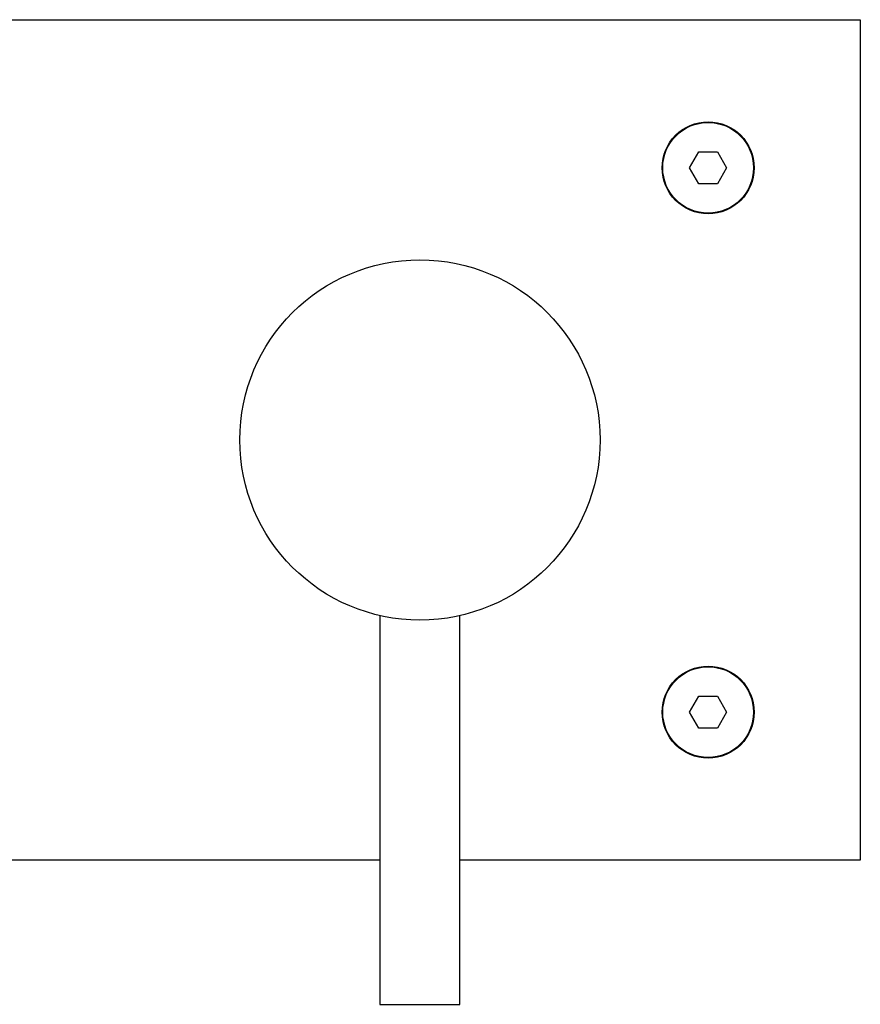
# Model space of a CAD drawing. Header units: millimetres. Extents: x 4255.161 to 4255.371, y 1709.19 to 1709.313.
# Tile 7 of 7: x 4255.266 to 4255.371, y 1709.19 to 1709.313. Entities that reach past the tile are written whole.
import ezdxf

# ---------------------------------------------------------------- set-up
doc = ezdxf.new("R2010")
doc.units = ezdxf.units.MM
doc.layers.add('SANINDUSA', color=3, linetype='Continuous')

msp = doc.modelspace()

# ---------------------------------------------------------------- linework, layer by layer
at = {"layer": 'SANINDUSA'}
for p, q in [((4255.16059, 1709.31323), (4255.37059, 1709.31323)), ((4255.37059, 1709.31323), (4255.37059, 1709.20823)), ((4255.34928, 1709.29473), (4255.35044, 1709.29673)), ((4255.35044, 1709.29673), (4255.35275, 1709.29673)), ((4255.35275, 1709.29673), (4255.3539, 1709.29473)), ((4255.35044, 1709.29273), (4255.34928, 1709.29473)), ((4255.3539, 1709.29473), (4255.35275, 1709.29273)), ((4255.35275, 1709.29273), (4255.35044, 1709.29273)), ((4255.31059, 1709.2388), (4255.31059, 1709.19023)), ((4255.32059, 1709.19023), (4255.32059, 1709.2388)), ((4255.34928, 1709.22673), (4255.35044, 1709.22873)), ((4255.35044, 1709.22873), (4255.35275, 1709.22873)), ((4255.35275, 1709.22873), (4255.3539, 1709.22673)), ((4255.35044, 1709.22473), (4255.34928, 1709.22673)), ((4255.3539, 1709.22673), (4255.35275, 1709.22473)), ((4255.35275, 1709.22473), (4255.35044, 1709.22473)), ((4255.31059, 1709.20823), (4255.16059, 1709.20823)), ((4255.37059, 1709.20823), (4255.32059, 1709.20823)), ((4255.31059, 1709.19023), (4255.32059, 1709.19023))]:
    msp.add_line(p, q, dxfattribs=at)
for centre, radius in [((4255.35159, 1709.29473), 0.00575), ((4255.35159, 1709.29473), 0.00567), ((4255.31559, 1709.26073), 0.0225), ((4255.35159, 1709.22673), 0.00575), ((4255.35159, 1709.22673), 0.00567)]:
    msp.add_circle(centre, radius, dxfattribs=at)

doc.saveas('drawing.dxf')
